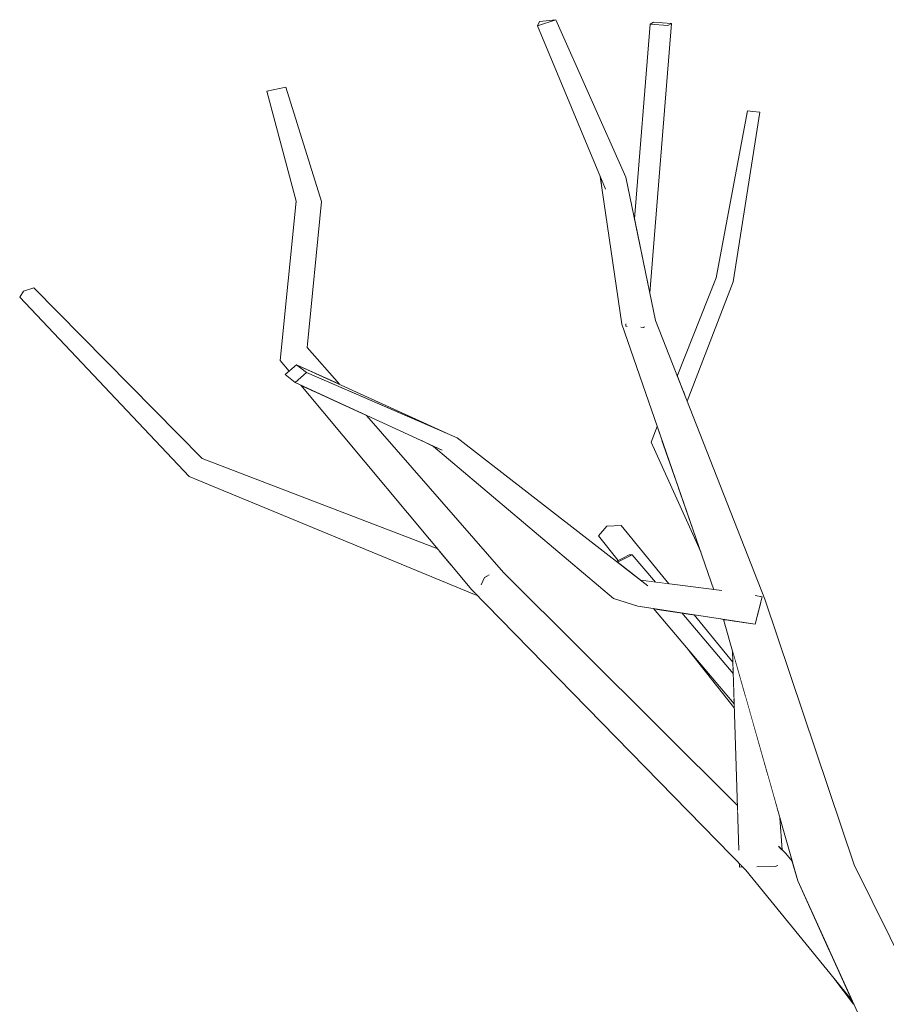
# Model space of a CAD drawing. Extents: x -289599 to -184549, y 66678 to 295474.
# Tile 234 of 256: x -264725 to -264539, y 71966 to 72177. Entities that reach past the tile are written whole.
import ezdxf

# ---------------------------------------------------------------- set-up
doc = ezdxf.new("R2010")
doc.units = 0
doc.header["$MEASUREMENT"] = 0
doc.linetypes.add('Wipeout_Contour', pattern=[1000, 0, -1000])
doc.layers.add('arch drzewa', color=8, linetype='Continuous')
doc.layers.add('arch drzewa_Nr_Pióra__4', color=8, linetype='Continuous', lineweight=9)

msp = doc.modelspace()

# ---------------------------------------------------------------- wipeouts: each hides what was drawn before it
at = {"color": 254, "linetype": 'Wipeout_Contour', "lineweight": 0, "ltscale": 1928585.363819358}
msp.add_wipeout([(-264545.85, 72228.65), (-264508.01, 72106.94), (-264514.14, 72139.21), (-264516.2, 72145), (-264533.78, 72190.84), (-264533.16, 72192.85)], dxfattribs=at).dxf.layer = 'arch drzewa'
at = {"color": 254, "linetype": 'Wipeout_Contour', "lineweight": 0, "ltscale": 1285973.231299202}
msp.add_wipeout([(-264589.57, 72176.46), (-264585.74, 72176.19), (-264584.99, 72176.62), (-264588.83, 72176.89)], dxfattribs=at).dxf.layer = 'arch drzewa'
at = {"color": 254, "linetype": 'Wipeout_Contour', "lineweight": 0, "ltscale": 1285866.738576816}
msp.add_wipeout([(-264573.48, 72121.76), (-264581.86, 72096.16), (-264581.64, 72095.59), (-264571.78, 72121.2)], dxfattribs=at).dxf.layer = 'arch drzewa'
at = {"color": 254, "linetype": 'Wipeout_Contour', "lineweight": 0, "ltscale": 1607747.326410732}
msp.add_wipeout([(-264668.91, 72104.32), (-264666.75, 72102.26), (-264665.42, 72103.42), (-264656.24, 72099.24), (-264663.13, 72107.14)], dxfattribs=at).dxf.layer = 'arch drzewa'
at = {"color": 254, "linetype": 'Wipeout_Contour', "lineweight": 0, "ltscale": 964408.483084}
msp.add_wipeout([(-264589.38, 72086.77), (-264583.21, 72076.28), (-264586.96, 72087.05)], dxfattribs=at).dxf.layer = 'arch drzewa'
at = {"color": 254, "linetype": 'Wipeout_Contour', "lineweight": 0, "ltscale": 2250289.513306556}
msp.add_wipeout([(-264595.78, 72068.94), (-264598.87, 72068.76), (-264593.49, 72062.67), (-264593.4, 72062.67), (-264591.19, 72060.07), (-264588.26, 72056.75), (-264585.55, 72056.4)], dxfattribs=at).dxf.layer = 'arch drzewa'
at = {"color": 254, "linetype": 'Wipeout_Contour', "lineweight": 0, "ltscale": 1285800.967151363}
msp.add_wipeout([(-264580.14, 72049.77), (-264582.4, 72050.12), (-264571.8, 72038.1), (-264571.84, 72039.6)], dxfattribs=at).dxf.layer = 'arch drzewa'
at = {"color": 254, "linetype": 'Wipeout_Contour', "lineweight": 0, "ltscale": 3214234.290307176}
msp.add_wipeout([(-264569.04, 71994.97), (-264550.95, 71977.34), (-264557.92, 71992.67), (-264559.12, 71996.91), (-264560.48, 71998.57), (-264562.12, 71997.88), (-264562.24, 71995.97), (-264562.76, 71995.77), (-264566.44, 71995.72), (-264566.68, 71995.97)], dxfattribs=at).dxf.layer = 'arch drzewa'

# ---------------------------------------------------------------- next in the draw order: wipeouts: each hides what was drawn before it
at = {"color": 254, "linetype": 'Wipeout_Contour', "lineweight": 0, "ltscale": 2571502.420604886}
msp.add_wipeout([(-264545.85, 72228.65), (-264551.48, 72228.61), (-264534.84, 72181.36), (-264532.77, 72179.03), (-264533.58, 72177.92), (-264533.61, 72177.88), (-264507.3, 72103.19), (-264508.01, 72106.94)], dxfattribs=at).dxf.layer = 'arch drzewa'
at = {"color": 254, "linetype": 'Wipeout_Contour', "lineweight": 0, "ltscale": 964402.507548}
msp.add_wipeout([(-264571.78, 72121.2), (-264566.06, 72157.6), (-264567.53, 72157.76)], dxfattribs=at).dxf.layer = 'arch drzewa'
at = {"color": 254, "linetype": 'Wipeout_Contour', "lineweight": 0, "ltscale": 964663.709836}
msp.add_wipeout([(-264663.13, 72107.14), (-264660.09, 72138.4), (-264665.48, 72138.54)], dxfattribs=at).dxf.layer = 'arch drzewa'
at = {"color": 254, "linetype": 'Wipeout_Contour', "lineweight": 0, "ltscale": 964402.999882}
msp.add_wipeout([(-264582.41, 72097.56), (-264581.86, 72096.16), (-264573.48, 72121.76)], dxfattribs=at).dxf.layer = 'arch drzewa'
at = {"color": 254, "linetype": 'Wipeout_Contour', "lineweight": 0, "ltscale": 964658.771061}
msp.add_wipeout([(-264666.75, 72102.26), (-264668.91, 72104.32), (-264667, 72102.03)], dxfattribs=at).dxf.layer = 'arch drzewa'
at = {"color": 254, "linetype": 'Wipeout_Contour', "lineweight": 0, "ltscale": 964420.776428}
msp.add_wipeout([(-264598.87, 72068.76), (-264593.9, 72062.65), (-264593.49, 72062.67)], dxfattribs=at).dxf.layer = 'arch drzewa'
at = {"color": 254, "linetype": 'Wipeout_Contour', "lineweight": 0, "ltscale": 964397.896512}
msp.add_wipeout([(-264588.26, 72056.75), (-264591.19, 72060.07), (-264588.39, 72056.77)], dxfattribs=at).dxf.layer = 'arch drzewa'
at = {"color": 254, "linetype": 'Wipeout_Contour', "lineweight": 0, "ltscale": 1285802.793316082}
msp.add_wipeout([(-264582.4, 72050.12), (-264582.8, 72050.18), (-264571.76, 72037.17), (-264571.8, 72038.1)], dxfattribs=at).dxf.layer = 'arch drzewa'
at = {"color": 254, "linetype": 'Wipeout_Contour', "lineweight": 0, "ltscale": 964273.101379}
msp.add_wipeout([(-264560.48, 71998.57), (-264562, 72000.09), (-264562.01, 71999.85)], dxfattribs=at).dxf.layer = 'arch drzewa'
at = {"color": 254, "linetype": 'Wipeout_Contour', "lineweight": 0, "ltscale": 964241.471685}
msp.add_wipeout([(-264569.04, 71994.97), (-264546.28, 71967.07), (-264550.95, 71977.34)], dxfattribs=at).dxf.layer = 'arch drzewa'

# ---------------------------------------------------------------- next in the draw order: wipeouts: each hides what was drawn before it
at = {"color": 254, "linetype": 'Wipeout_Contour', "lineweight": 0, "ltscale": 964663.754969}
msp.add_wipeout([(-264665.48, 72138.54), (-264668.91, 72104.32), (-264663.13, 72107.14)], dxfattribs=at).dxf.layer = 'arch drzewa'
at = {"color": 254, "linetype": 'Wipeout_Contour', "lineweight": 0, "ltscale": 1285873.108542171}
msp.add_wipeout([(-264575.42, 72122.05), (-264582.75, 72098.43), (-264582.41, 72097.56), (-264573.48, 72121.76)], dxfattribs=at).dxf.layer = 'arch drzewa'
at = {"color": 254, "linetype": 'Wipeout_Contour', "lineweight": 0, "ltscale": 1607373.737422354}
msp.add_wipeout([(-264600.65, 72066.7), (-264596.1, 72061.59), (-264594.04, 72062.65), (-264593.9, 72062.65), (-264598.87, 72068.76)], dxfattribs=at).dxf.layer = 'arch drzewa'
at = {"color": 254, "linetype": 'Wipeout_Contour', "lineweight": 0, "ltscale": 964338.236835}
msp.add_wipeout([(-264581.27, 72042.14), (-264571.52, 72029.79), (-264571.55, 72030.7)], dxfattribs=at).dxf.layer = 'arch drzewa'
at = {"color": 254, "linetype": 'Wipeout_Contour', "lineweight": 0, "ltscale": 964272.617274}
msp.add_wipeout([(-264562.12, 71997.88), (-264560.48, 71998.57), (-264562.01, 71999.85)], dxfattribs=at).dxf.layer = 'arch drzewa'
at = {"color": 254, "linetype": 'Wipeout_Contour', "lineweight": 0, "ltscale": 964210.173003}
msp.add_wipeout([(-264546.28, 71967.07), (-264550.37, 71972.09), (-264545.92, 71966.28)], dxfattribs=at).dxf.layer = 'arch drzewa'

# ---------------------------------------------------------------- next in the draw order: wipeouts: each hides what was drawn before it
at = {"color": 254, "linetype": 'Wipeout_Contour', "lineweight": 0, "ltscale": 964693.856334}
msp.add_wipeout([(-264660.09, 72138.4), (-264667.75, 72162.95), (-264671.79, 72162.07)], dxfattribs=at).dxf.layer = 'arch drzewa'
at = {"color": 254, "linetype": 'Wipeout_Contour', "lineweight": 0, "ltscale": 964400.134473}
msp.add_wipeout([(-264567.53, 72157.76), (-264573.48, 72121.76), (-264571.78, 72121.2)], dxfattribs=at).dxf.layer = 'arch drzewa'
at = {"color": 254, "linetype": 'Wipeout_Contour', "lineweight": 0, "ltscale": 964408.591479}
msp.add_wipeout([(-264575.42, 72122.05), (-264583.75, 72100.98), (-264582.75, 72098.43)], dxfattribs=at).dxf.layer = 'arch drzewa'
at = {"color": 254, "linetype": 'Wipeout_Contour', "lineweight": 0, "ltscale": 964426.422344}
msp.add_wipeout([(-264600.65, 72066.7), (-264596.46, 72061.4), (-264596.1, 72061.59)], dxfattribs=at).dxf.layer = 'arch drzewa'
at = {"color": 254, "linetype": 'Wipeout_Contour', "lineweight": 0, "ltscale": 1285811.026462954}
msp.add_wipeout([(-264588.88, 72051.12), (-264571.55, 72030.7), (-264571.58, 72031.5), (-264588.13, 72051)], dxfattribs=at).dxf.layer = 'arch drzewa'
at = {"color": 254, "linetype": 'Wipeout_Contour', "lineweight": 0, "ltscale": 1285703.112794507}
msp.add_wipeout([(-264562.45, 72008.62), (-264561.39, 71999.48), (-264561.26, 71999.35), (-264561.77, 72006.24)], dxfattribs=at).dxf.layer = 'arch drzewa'
at = {"color": 254, "linetype": 'Wipeout_Contour', "lineweight": 0, "ltscale": 2249748.26958941}
msp.add_wipeout([(-264551.89, 71994.47), (-264557.92, 71992.67), (-264540.9, 71963.14), (-264540.88, 71963.13), (-264540.88, 71963.1), (-264518.67, 71924.55), (-264517.68, 71926.41)], dxfattribs=at).dxf.layer = 'arch drzewa'

# ---------------------------------------------------------------- next in the draw order: wipeouts: each hides what was drawn before it
at = {"color": 254, "linetype": 'Wipeout_Contour', "lineweight": 0, "ltscale": 964685.555812}
msp.add_wipeout([(-264671.79, 72162.07), (-264665.48, 72138.54), (-264660.09, 72138.4)], dxfattribs=at).dxf.layer = 'arch drzewa'
at = {"color": 254, "linetype": 'Wipeout_Contour', "lineweight": 0, "ltscale": 964406.95077}
msp.add_wipeout([(-264573.48, 72121.76), (-264567.53, 72157.76), (-264568.67, 72157.87)], dxfattribs=at).dxf.layer = 'arch drzewa'
at = {"color": 254, "linetype": 'Wipeout_Contour', "lineweight": 0, "ltscale": 1285890.249218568}
msp.add_wipeout([(-264594.04, 72062.65), (-264596.78, 72061.24), (-264596.55, 72061.05), (-264593.4, 72062.67)], dxfattribs=at).dxf.layer = 'arch drzewa'
at = {"color": 254, "linetype": 'Wipeout_Contour', "lineweight": 0, "ltscale": 1285807.02646115}
msp.add_wipeout([(-264582.8, 72050.18), (-264588.13, 72051), (-264571.58, 72031.5), (-264571.76, 72037.17)], dxfattribs=at).dxf.layer = 'arch drzewa'
at = {"color": 254, "linetype": 'Wipeout_Contour', "lineweight": 0, "ltscale": 2249983.27173246}
msp.add_wipeout([(-264564.36, 72015.34), (-264562.76, 71995.77), (-264562.24, 71995.97), (-264562.01, 71999.85), (-264562, 72000.09), (-264561.39, 71999.48), (-264562.45, 72008.62)], dxfattribs=at).dxf.layer = 'arch drzewa'
at = {"color": 254, "linetype": 'Wipeout_Contour', "lineweight": 0, "ltscale": 1285613.787397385}
msp.add_wipeout([(-264557.92, 71992.67), (-264544.76, 71963.74), (-264544.33, 71964.16), (-264540.9, 71963.14)], dxfattribs=at).dxf.layer = 'arch drzewa'

# ---------------------------------------------------------------- next in the draw order: linework, layer by layer
at = {"layer": 'arch drzewa_Nr_Pióra__4', "linetype": 'Continuous'}
for p, q in [((-264667.75, 72162.95), (-264671.79, 72162.07)), ((-264665.48, 72138.54), (-264671.79, 72162.07)), ((-264660.09, 72138.4), (-264667.75, 72162.95)), ((-264566.06, 72157.6), (-264567.53, 72157.76)), ((-264663.13, 72107.14), (-264660.09, 72138.4))]:
    msp.add_line(p, q, dxfattribs=at)

# ---------------------------------------------------------------- next in the draw order: wipeouts: each hides what was drawn before it
at = {"color": 254, "linetype": 'Wipeout_Contour', "lineweight": 0, "ltscale": 964404.993559}
msp.add_wipeout([(-264568.67, 72157.87), (-264575.42, 72122.05), (-264573.48, 72121.76)], dxfattribs=at).dxf.layer = 'arch drzewa'
at = {"color": 254, "linetype": 'Wipeout_Contour', "lineweight": 0, "ltscale": 1607344.532663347}
msp.add_wipeout([(-264596.55, 72061.05), (-264591.55, 72057.17), (-264590.83, 72057.08), (-264588.39, 72056.77), (-264593.4, 72062.67)], dxfattribs=at).dxf.layer = 'arch drzewa'
at = {"color": 254, "linetype": 'Wipeout_Contour', "lineweight": 0, "ltscale": 1285547.735063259}
msp.add_wipeout([(-264545.8, 71996.13), (-264551.89, 71994.47), (-264515.54, 71930.42), (-264514.38, 71932.6)], dxfattribs=at).dxf.layer = 'arch drzewa'

# ---------------------------------------------------------------- next in the draw order: linework, layer by layer
at = {"layer": 'arch drzewa_Nr_Pióra__4', "linetype": 'Continuous'}
for p, q in [((-264575.42, 72122.05), (-264568.67, 72157.87)), ((-264571.78, 72121.2), (-264566.06, 72157.6)), ((-264567.53, 72157.76), (-264568.67, 72157.87))]:
    msp.add_line(p, q, dxfattribs=at)

# ---------------------------------------------------------------- next in the draw order: wipeouts: each hides what was drawn before it
at = {"color": 254, "linetype": 'Wipeout_Contour', "lineweight": 0, "ltscale": 964394.661389}
msp.add_wipeout([(-264589.38, 72086.77), (-264578.69, 72063.27), (-264583.21, 72076.28)], dxfattribs=at).dxf.layer = 'arch drzewa'
at = {"color": 254, "linetype": 'Wipeout_Contour', "lineweight": 0, "ltscale": 1285870.740824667}
msp.add_wipeout([(-264627.79, 72055.14), (-264570.78, 72007.23), (-264570.83, 72008.87), (-264621.05, 72058.85)], dxfattribs=at).dxf.layer = 'arch drzewa'
at = {"color": 254, "linetype": 'Wipeout_Contour', "lineweight": 0, "ltscale": 964141.125279}
msp.add_wipeout([(-264515.54, 71930.42), (-264551.89, 71994.47), (-264517.68, 71926.41)], dxfattribs=at).dxf.layer = 'arch drzewa'

# ---------------------------------------------------------------- next in the draw order: linework, layer by layer
at = {"layer": 'arch drzewa_Nr_Pióra__4', "linetype": 'Continuous'}
msp.add_line((-264545.92, 71966.28), (-264550.37, 71972.09), dxfattribs=at)

# ---------------------------------------------------------------- next in the draw order: wipeouts: each hides what was drawn before it
at = {"color": 254, "linetype": 'Wipeout_Contour', "lineweight": 0, "ltscale": 964576.936381}
msp.add_wipeout([(-264650.42, 72092.56), (-264662.25, 72097.99), (-264621.05, 72058.85)], dxfattribs=at).dxf.layer = 'arch drzewa'
at = {"color": 254, "linetype": 'Wipeout_Contour', "lineweight": 0, "ltscale": 964416.526962}
msp.add_wipeout([(-264589.38, 72086.77), (-264586.96, 72087.05), (-264588.04, 72090.16)], dxfattribs=at).dxf.layer = 'arch drzewa'
at = {"color": 254, "linetype": 'Wipeout_Contour', "lineweight": 0, "ltscale": 1607231.47505656}
msp.add_wipeout([(-264570.78, 72007.23), (-264627.79, 72055.14), (-264569.04, 71994.97), (-264566.68, 71995.97), (-264570.52, 71999.54)], dxfattribs=at).dxf.layer = 'arch drzewa'

# ---------------------------------------------------------------- next in the draw order: wipeouts: each hides what was drawn before it
at = {"color": 254, "linetype": 'Wipeout_Contour', "lineweight": 0, "ltscale": 1285865.293994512}
msp.add_wipeout([(-264595.66, 72112.09), (-264572.24, 72054.51), (-264572.09, 72054.48), (-264593.46, 72110.25)], dxfattribs=at).dxf.layer = 'arch drzewa'
at = {"color": 254, "linetype": 'Wipeout_Contour', "lineweight": 0, "ltscale": 3536610.084397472}
msp.add_wipeout([(-264662.25, 72097.99), (-264664.47, 72099.01), (-264627.79, 72055.14), (-264625.85, 72056.21), (-264625.8, 72056.3), (-264629.24, 72059.16), (-264629.83, 72059.57), (-264624.21, 72058.29), (-264625.8, 72056.3), (-264625.76, 72056.26), (-264621.05, 72058.85)], dxfattribs=at).dxf.layer = 'arch drzewa'
at = {"color": 254, "linetype": 'Wipeout_Contour', "lineweight": 0, "ltscale": 1285731.549917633}
msp.add_wipeout([(-264569.29, 72032.73), (-264562.76, 71995.77), (-264564.36, 72015.34), (-264566.45, 72022.72)], dxfattribs=at).dxf.layer = 'arch drzewa'

# ---------------------------------------------------------------- next in the draw order: wipeouts: each hides what was drawn before it
at = {"color": 254, "linetype": 'Wipeout_Contour', "lineweight": 0, "ltscale": 1607287.804921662}
msp.add_wipeout([(-264572.24, 72054.51), (-264595.66, 72112.09), (-264575.87, 72055.16), (-264574.24, 72054.95), (-264573.98, 72054.84)], dxfattribs=at).dxf.layer = 'arch drzewa'
at = {"color": 254, "linetype": 'Wipeout_Contour', "lineweight": 0, "ltscale": 1286155.519386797}
msp.add_wipeout([(-264687.53, 72081.89), (-264634.65, 72063.35), (-264635.14, 72063.94), (-264685.66, 72083.33)], dxfattribs=at).dxf.layer = 'arch drzewa'
at = {"color": 254, "linetype": 'Wipeout_Contour', "lineweight": 0, "ltscale": 964506.202743}
msp.add_wipeout([(-264629.83, 72059.57), (-264625.12, 72057.75), (-264624.21, 72058.29)], dxfattribs=at).dxf.layer = 'arch drzewa'
at = {"color": 254, "linetype": 'Wipeout_Contour', "lineweight": 0, "ltscale": 1928599.786308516}
msp.add_wipeout([(-264571.92, 72042), (-264570.52, 71999.54), (-264566.68, 71995.97), (-264566.44, 71995.72), (-264562.76, 71995.77), (-264569.29, 72032.73)], dxfattribs=at).dxf.layer = 'arch drzewa'

# ---------------------------------------------------------------- next in the draw order: wipeouts: each hides what was drawn before it
at = {"color": 254, "linetype": 'Wipeout_Contour', "lineweight": 0, "ltscale": 964786.343678}
msp.add_wipeout([(-264685.66, 72083.33), (-264721.75, 72119.92), (-264723.99, 72119.18)], dxfattribs=at).dxf.layer = 'arch drzewa'
at = {"color": 254, "linetype": 'Wipeout_Contour', "lineweight": 0, "ltscale": 964586.707664}
msp.add_wipeout([(-264687.53, 72081.89), (-264632.29, 72060.53), (-264634.65, 72063.35)], dxfattribs=at).dxf.layer = 'arch drzewa'
at = {"color": 254, "linetype": 'Wipeout_Contour', "lineweight": 0, "ltscale": 964510.72202}
msp.add_wipeout([(-264625.12, 72057.75), (-264629.83, 72059.57), (-264629.24, 72059.16)], dxfattribs=at).dxf.layer = 'arch drzewa'
at = {"color": 254, "linetype": 'Wipeout_Contour', "lineweight": 0, "ltscale": 964295.497697}
msp.add_wipeout([(-264569.73, 71995.68), (-264570.42, 71996.38), (-264570.39, 71995.67)], dxfattribs=at).dxf.layer = 'arch drzewa'

# ---------------------------------------------------------------- next in the draw order: wipeouts: each hides what was drawn before it
at = {"color": 254, "linetype": 'Wipeout_Contour', "lineweight": 0, "ltscale": 1286150.194618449}
msp.add_wipeout([(-264687.53, 72081.89), (-264688.48, 72079.45), (-264631.92, 72060.08), (-264632.29, 72060.53)], dxfattribs=at).dxf.layer = 'arch drzewa'
at = {"color": 254, "linetype": 'Wipeout_Contour', "lineweight": 0, "ltscale": 964506.62947}
msp.add_wipeout([(-264625.12, 72057.75), (-264629.24, 72059.16), (-264625.8, 72056.3)], dxfattribs=at).dxf.layer = 'arch drzewa'
at = {"color": 254, "linetype": 'Wipeout_Contour', "lineweight": 0, "ltscale": 1607198.532332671}
msp.add_wipeout([(-264573.48, 72048.73), (-264551.89, 71994.47), (-264569.7, 72048.16), (-264571.39, 72048.42), (-264571.58, 72048.44)], dxfattribs=at).dxf.layer = 'arch drzewa'

# ---------------------------------------------------------------- next in the draw order: wipeouts: each hides what was drawn before it
at = {"color": 254, "linetype": 'Wipeout_Contour', "lineweight": 0, "ltscale": 964744.408024}
msp.add_wipeout([(-264723.99, 72119.18), (-264687.53, 72081.89), (-264685.66, 72083.33)], dxfattribs=at).dxf.layer = 'arch drzewa'
at = {"color": 254, "linetype": 'Wipeout_Contour', "lineweight": 0, "ltscale": 1607581.253002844}
msp.add_wipeout([(-264631.92, 72060.08), (-264688.48, 72079.45), (-264626.92, 72053.97), (-264626.82, 72054.16), (-264627.79, 72055.14)], dxfattribs=at).dxf.layer = 'arch drzewa'
at = {"color": 254, "linetype": 'Wipeout_Contour', "lineweight": 0, "ltscale": 1285729.994338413}
msp.add_wipeout([(-264573.48, 72048.73), (-264573.85, 72048.79), (-264557.92, 71992.67), (-264551.89, 71994.47)], dxfattribs=at).dxf.layer = 'arch drzewa'

# ---------------------------------------------------------------- next in the draw order: linework, layer by layer
at = {"layer": 'arch drzewa_Nr_Pióra__4', "linetype": 'Continuous'}
for p, q in [((-264571.52, 72029.79), (-264581.27, 72042.14)), ((-264544.76, 71963.74), (-264557.92, 71992.67))]:
    msp.add_line(p, q, dxfattribs=at)

# ---------------------------------------------------------------- next in the draw order: wipeouts: each hides what was drawn before it
at = {"color": 254, "linetype": 'Wipeout_Contour', "lineweight": 0, "ltscale": 964790.228062}
msp.add_wipeout([(-264687.53, 72081.89), (-264723.99, 72119.18), (-264724.81, 72117.93)], dxfattribs=at).dxf.layer = 'arch drzewa'
at = {"color": 254, "linetype": 'Wipeout_Contour', "lineweight": 0, "ltscale": 964502.523687}
msp.add_wipeout([(-264625.8, 72056.3), (-264625.85, 72056.21), (-264625.76, 72056.26)], dxfattribs=at).dxf.layer = 'arch drzewa'
at = {"color": 254, "linetype": 'Wipeout_Contour', "lineweight": 0, "ltscale": 964503.912869}
msp.add_wipeout([(-264626.92, 72053.97), (-264626.74, 72054.07), (-264626.82, 72054.16)], dxfattribs=at).dxf.layer = 'arch drzewa'
at = {"color": 254, "linetype": 'Wipeout_Contour', "lineweight": 0, "ltscale": 1607176.955783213}
msp.add_wipeout([(-264567.07, 72047.75), (-264569.62, 72048.14), (-264545.8, 71996.13), (-264564.97, 72053.1), (-264565.91, 72052.28)], dxfattribs=at).dxf.layer = 'arch drzewa'
at = {"color": 254, "linetype": 'Wipeout_Contour', "lineweight": 0, "ltscale": 1285790.786263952}
msp.add_wipeout([(-264571.39, 72048.42), (-264574.41, 72048.88), (-264574.19, 72048.84), (-264571.58, 72048.44)], dxfattribs=at).dxf.layer = 'arch drzewa'

# ---------------------------------------------------------------- next in the draw order: linework, layer by layer
at = {"layer": 'arch drzewa_Nr_Pióra__4', "linetype": 'Continuous'}
msp.add_line((-264721.75, 72119.92), (-264723.99, 72119.18), dxfattribs=at)

# ---------------------------------------------------------------- next in the draw order: wipeouts: each hides what was drawn before it
at = {"color": 254, "linetype": 'Wipeout_Contour', "lineweight": 0, "ltscale": 964746.689768}
msp.add_wipeout([(-264724.81, 72117.93), (-264688.48, 72079.45), (-264687.53, 72081.89)], dxfattribs=at).dxf.layer = 'arch drzewa'
at = {"color": 254, "linetype": 'Wipeout_Contour', "lineweight": 0, "ltscale": 2250324.341114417}
msp.add_wipeout([(-264591.25, 72111.42), (-264593.46, 72110.25), (-264564.97, 72053.1), (-264588.43, 72112.92), (-264590.79, 72111.67), (-264590.8, 72111.5), (-264590.97, 72111.4)], dxfattribs=at).dxf.layer = 'arch drzewa'
at = {"color": 254, "linetype": 'Wipeout_Contour', "lineweight": 0, "ltscale": 964501.203655}
msp.add_wipeout([(-264625.12, 72057.75), (-264625.8, 72056.3), (-264624.21, 72058.29)], dxfattribs=at).dxf.layer = 'arch drzewa'
at = {"color": 254, "linetype": 'Wipeout_Contour', "lineweight": 0, "ltscale": 1285711.052407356}
msp.add_wipeout([(-264569.62, 72048.14), (-264569.7, 72048.16), (-264551.89, 71994.47), (-264545.8, 71996.13)], dxfattribs=at).dxf.layer = 'arch drzewa'

# ---------------------------------------------------------------- next in the draw order: linework, layer by layer
at = {"layer": 'arch drzewa_Nr_Pióra__4', "linetype": 'Continuous'}
for p, q in [((-264723.99, 72119.18), (-264724.81, 72117.93)), ((-264685.66, 72083.33), (-264721.75, 72119.92)), ((-264688.48, 72079.45), (-264724.81, 72117.93)), ((-264570.51, 71999.3), (-264571.92, 72042)), ((-264561.26, 71999.35), (-264561.77, 72006.24)), ((-264560.48, 71998.57), (-264562.04, 72000.12)), ((-264559.12, 71996.91), (-264560.48, 71998.57)), ((-264570.39, 71995.67), (-264570.42, 71996.38)), ((-264569.73, 71995.68), (-264570.39, 71995.67)), ((-264546.28, 71967.07), (-264569.04, 71994.97)), ((-264562.76, 71995.77), (-264566.68, 71995.72)), ((-264562.18, 71995.99), (-264562.76, 71995.77)), ((-264514.38, 71932.6), (-264545.8, 71996.13))]:
    msp.add_line(p, q, dxfattribs=at)

# ---------------------------------------------------------------- next in the draw order: wipeouts: each hides what was drawn before it
at = {"color": 254, "linetype": 'Wipeout_Contour', "lineweight": 0, "ltscale": 1928700.363930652}
msp.add_wipeout([(-264564.97, 72053.1), (-264593.46, 72110.25), (-264572.09, 72054.48), (-264566.96, 72053.87), (-264565.55, 72053.66), (-264565.91, 72052.28)], dxfattribs=at).dxf.layer = 'arch drzewa'

# ---------------------------------------------------------------- next in the draw order: linework, layer by layer
at = {"layer": 'arch drzewa_Nr_Pióra__4', "linetype": 'Continuous'}
for p, q in [((-264583.75, 72100.98), (-264575.42, 72122.05)), ((-264581.64, 72095.59), (-264571.78, 72121.2))]:
    msp.add_line(p, q, dxfattribs=at)

# ---------------------------------------------------------------- next in the draw order: wipeouts: each hides what was drawn before it
at = {"color": 254, "linetype": 'Wipeout_Contour', "lineweight": 0, "ltscale": 964476.34191}
msp.add_wipeout([(-264600.2, 72143.62), (-264593.46, 72110.25), (-264599.15, 72141.1)], dxfattribs=at).dxf.layer = 'arch drzewa'
at = {"color": 254, "linetype": 'Wipeout_Contour', "lineweight": 0, "ltscale": 1285834.847568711}
msp.add_wipeout([(-264591.55, 72057.17), (-264590.06, 72056.02), (-264573.98, 72054.84), (-264574.24, 72054.95)], dxfattribs=at).dxf.layer = 'arch drzewa'

# ---------------------------------------------------------------- next in the draw order: wipeouts: each hides what was drawn before it
at = {"color": 254, "linetype": 'Wipeout_Contour', "lineweight": 0, "ltscale": 964467.127496}
msp.add_wipeout([(-264594.79, 72143.64), (-264599.15, 72141.1), (-264588.43, 72112.92)], dxfattribs=at).dxf.layer = 'arch drzewa'
at = {"color": 254, "linetype": 'Wipeout_Contour', "lineweight": 0, "ltscale": 1928699.245716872}
msp.add_wipeout([(-264590.06, 72056.02), (-264565.55, 72053.66), (-264566.96, 72053.87), (-264572.09, 72054.48), (-264572.24, 72054.51), (-264573.98, 72054.84)], dxfattribs=at).dxf.layer = 'arch drzewa'

# ---------------------------------------------------------------- next in the draw order: wipeouts: each hides what was drawn before it
at = {"color": 254, "linetype": 'Wipeout_Contour', "lineweight": 0, "ltscale": 964526.40059}
msp.add_wipeout([(-264594.79, 72143.64), (-264609.79, 72177.38), (-264613.73, 72176.11)], dxfattribs=at).dxf.layer = 'arch drzewa'
at = {"color": 254, "linetype": 'Wipeout_Contour', "lineweight": 0, "ltscale": 2250381.800379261}
msp.add_wipeout([(-264588.43, 72112.92), (-264599.15, 72141.1), (-264593.46, 72110.25), (-264591.25, 72111.42), (-264591.45, 72111.44), (-264590.9, 72112.36), (-264590.79, 72111.67)], dxfattribs=at).dxf.layer = 'arch drzewa'
at = {"color": 254, "linetype": 'Wipeout_Contour', "lineweight": 0, "ltscale": 964374.703457}
msp.add_wipeout([(-264590.06, 72056.02), (-264592.19, 72051.63), (-264565.55, 72053.66)], dxfattribs=at).dxf.layer = 'arch drzewa'

# ---------------------------------------------------------------- next in the draw order: wipeouts: each hides what was drawn before it
at = {"color": 254, "linetype": 'Wipeout_Contour', "lineweight": 0, "ltscale": 1285946.54652509}
msp.add_wipeout([(-264590.17, 72121.32), (-264589.66, 72118.85), (-264584.99, 72176.62), (-264585.74, 72176.19)], dxfattribs=at).dxf.layer = 'arch drzewa'
at = {"color": 254, "linetype": 'Wipeout_Contour', "lineweight": 0, "ltscale": 964507.429779}
msp.add_wipeout([(-264613.73, 72176.11), (-264599.15, 72141.1), (-264594.79, 72143.64)], dxfattribs=at).dxf.layer = 'arch drzewa'
at = {"color": 254, "linetype": 'Wipeout_Contour', "lineweight": 0, "ltscale": 964452.969675}
msp.add_wipeout([(-264594.81, 72111.67), (-264594.55, 72111.65), (-264594.77, 72112.17)], dxfattribs=at).dxf.layer = 'arch drzewa'
at = {"color": 254, "linetype": 'Wipeout_Contour', "lineweight": 0, "ltscale": 1285923.054289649}
msp.add_wipeout([(-264590.9, 72112.36), (-264590.97, 72111.4), (-264590.8, 72111.5), (-264590.79, 72111.67)], dxfattribs=at).dxf.layer = 'arch drzewa'
at = {"color": 254, "linetype": 'Wipeout_Contour', "lineweight": 0, "ltscale": 964351.261585}
msp.add_wipeout([(-264565.55, 72053.66), (-264592.19, 72051.63), (-264567.07, 72047.75)], dxfattribs=at).dxf.layer = 'arch drzewa'

# ---------------------------------------------------------------- next in the draw order: linework, layer by layer
at = {"layer": 'arch drzewa_Nr_Pióra__4', "linetype": 'Continuous'}
for p, q in [((-264595.66, 72112.09), (-264600.28, 72143.81)), ((-264564.97, 72053.1), (-264588.43, 72112.92)), ((-264594.81, 72111.67), (-264594.77, 72112.22)), ((-264594.52, 72111.65), (-264594.81, 72111.67)), ((-264567.04, 72053.89), (-264565.55, 72053.66)), ((-264565.55, 72053.66), (-264567.07, 72047.75)), ((-264545.8, 71996.13), (-264564.97, 72053.1)), ((-264571.55, 72030.7), (-264588.88, 72051.12)), ((-264571.76, 72037.17), (-264582.8, 72050.18)), ((-264571.84, 72039.6), (-264580.14, 72049.77)), ((-264574.19, 72048.84), (-264574.41, 72048.88)), ((-264571.51, 72048.43), (-264574.19, 72048.84)), ((-264557.92, 71992.67), (-264573.85, 72048.79)), ((-264567.07, 72047.75), (-264567.94, 72047.88))]:
    msp.add_line(p, q, dxfattribs=at)

# ---------------------------------------------------------------- next in the draw order: wipeouts: each hides what was drawn before it
at = {"color": 254, "linetype": 'Wipeout_Contour', "lineweight": 0, "ltscale": 964552.481071}
msp.add_wipeout([(-264613.73, 72176.11), (-264609.79, 72177.38), (-264613.33, 72177.05)], dxfattribs=at).dxf.layer = 'arch drzewa'
at = {"color": 254, "linetype": 'Wipeout_Contour', "lineweight": 0, "ltscale": 1285958.015022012}
msp.add_wipeout([(-264592.95, 72134.74), (-264590.17, 72121.32), (-264585.74, 72176.19), (-264589.57, 72176.46)], dxfattribs=at).dxf.layer = 'arch drzewa'
at = {"color": 254, "linetype": 'Wipeout_Contour', "lineweight": 0, "ltscale": 964443.116209}
msp.add_wipeout([(-264590.9, 72112.36), (-264591.45, 72111.44), (-264590.97, 72111.4)], dxfattribs=at).dxf.layer = 'arch drzewa'
at = {"color": 254, "linetype": 'Wipeout_Contour', "lineweight": 0, "ltscale": 964501.036017}
msp.add_wipeout([(-264592.19, 72051.63), (-264634.2, 72085.11), (-264636.04, 72085.9)], dxfattribs=at).dxf.layer = 'arch drzewa'

# ---------------------------------------------------------------- next in the draw order: linework, layer by layer
at = {"layer": 'arch drzewa_Nr_Pióra__4', "linetype": 'Continuous'}
for p, q in [((-264609.79, 72177.38), (-264613.73, 72176.11)), ((-264613.73, 72176.11), (-264613.33, 72177.05)), ((-264613.33, 72177.05), (-264609.79, 72177.38)), ((-264594.79, 72143.64), (-264609.79, 72177.38)), ((-264592.95, 72134.74), (-264589.57, 72176.46)), ((-264589.66, 72118.85), (-264584.99, 72176.62)), ((-264589.57, 72176.46), (-264588.83, 72176.89)), ((-264585.74, 72176.19), (-264589.57, 72176.46)), ((-264588.83, 72176.89), (-264584.99, 72176.62)), ((-264584.99, 72176.62), (-264585.74, 72176.19)), ((-264599.15, 72141.1), (-264613.73, 72176.11)), ((-264588.43, 72112.92), (-264594.79, 72143.64)), ((-264590.97, 72111.4), (-264591.53, 72111.44)), ((-264590.77, 72111.52), (-264590.97, 72111.4))]:
    msp.add_line(p, q, dxfattribs=at)

# ---------------------------------------------------------------- next in the draw order: wipeouts: each hides what was drawn before it
at = {"color": 254, "linetype": 'Wipeout_Contour', "lineweight": 0, "ltscale": 964458.13032}
msp.add_wipeout([(-264636.04, 72085.9), (-264597.45, 72053.27), (-264592.19, 72051.63)], dxfattribs=at).dxf.layer = 'arch drzewa'

# ---------------------------------------------------------------- next in the draw order: wipeouts: each hides what was drawn before it
at = {"color": 254, "linetype": 'Wipeout_Contour', "lineweight": 0, "ltscale": 964495.616871}
msp.add_wipeout([(-264590.06, 72056.02), (-264630.96, 72087.77), (-264634.2, 72085.11)], dxfattribs=at).dxf.layer = 'arch drzewa'

# ---------------------------------------------------------------- next in the draw order: linework, layer by layer
at = {"layer": 'arch drzewa_Nr_Pióra__4', "linetype": 'Continuous'}
msp.add_line((-264589.38, 72086.77), (-264588.04, 72090.16), dxfattribs=at)

# ---------------------------------------------------------------- next in the draw order: wipeouts: each hides what was drawn before it
at = {"color": 254, "linetype": 'Wipeout_Contour', "lineweight": 0, "ltscale": 964615.232415}
msp.add_wipeout([(-264665.42, 72103.42), (-264663.3, 72101.72), (-264633.37, 72088.8)], dxfattribs=at).dxf.layer = 'arch drzewa'
at = {"color": 254, "linetype": 'Wipeout_Contour', "lineweight": 0, "ltscale": 964449.764927}
msp.add_wipeout([(-264634.2, 72085.11), (-264592.19, 72051.63), (-264590.06, 72056.02)], dxfattribs=at).dxf.layer = 'arch drzewa'

# ---------------------------------------------------------------- next in the draw order: linework, layer by layer
at = {"layer": 'arch drzewa_Nr_Pióra__4', "linetype": 'Continuous'}
for p, q in [((-264575.87, 72055.16), (-264595.66, 72112.09)), ((-264578.69, 72063.27), (-264589.38, 72086.77)), ((-264635.14, 72063.94), (-264685.66, 72083.33)), ((-264626.92, 72053.97), (-264688.48, 72079.45)), ((-264598.87, 72068.76), (-264600.65, 72066.7)), ((-264595.78, 72068.94), (-264598.87, 72068.76)), ((-264585.55, 72056.4), (-264595.78, 72068.94)), ((-264596.46, 72061.4), (-264600.65, 72066.7)), ((-264596.78, 72061.24), (-264594.04, 72062.65)), ((-264593.4, 72062.67), (-264596.55, 72061.05)), ((-264594.04, 72062.65), (-264593.4, 72062.67)), ((-264588.39, 72056.77), (-264593.4, 72062.67)), ((-264624.13, 72058.34), (-264625.12, 72057.75)), ((-264570.83, 72008.87), (-264621.05, 72058.85)), ((-264625.12, 72057.75), (-264625.85, 72056.21)), ((-264574.22, 72054.95), (-264591.55, 72057.17)), ((-264569.04, 71994.97), (-264627.79, 72055.14)), ((-264626.82, 72054.16), (-264626.92, 72053.97)), ((-264626.92, 72053.97), (-264626.74, 72054.07)), ((-264592.19, 72051.63), (-264597.45, 72053.27)), ((-264567.07, 72047.75), (-264592.19, 72051.63))]:
    msp.add_line(p, q, dxfattribs=at)

# ---------------------------------------------------------------- next in the draw order: wipeouts: each hides what was drawn before it
at = {"color": 254, "linetype": 'Wipeout_Contour', "lineweight": 0, "ltscale": 964555.191204}
msp.add_wipeout([(-264638.62, 72087.14), (-264636.04, 72085.9), (-264634.2, 72085.11)], dxfattribs=at).dxf.layer = 'arch drzewa'

# ---------------------------------------------------------------- next in the draw order: wipeouts: each hides what was drawn before it
at = {"color": 254, "linetype": 'Wipeout_Contour', "lineweight": 0, "ltscale": 964611.987107}
msp.add_wipeout([(-264630.96, 72087.77), (-264663.3, 72101.72), (-264665.73, 72099.59)], dxfattribs=at).dxf.layer = 'arch drzewa'

# ---------------------------------------------------------------- next in the draw order: wipeouts: each hides what was drawn before it
at = {"color": 254, "linetype": 'Wipeout_Contour', "lineweight": 0, "ltscale": 964580.335015}
msp.add_wipeout([(-264665.73, 72099.59), (-264634.2, 72085.11), (-264630.96, 72087.77)], dxfattribs=at).dxf.layer = 'arch drzewa'

# ---------------------------------------------------------------- next in the draw order: linework, layer by layer
at = {"layer": 'arch drzewa_Nr_Pióra__4', "linetype": 'Continuous'}
for p, q in [((-264621.05, 72058.85), (-264650.42, 72092.56)), ((-264590.06, 72056.02), (-264630.96, 72087.77)), ((-264636.04, 72085.9), (-264638.62, 72087.14)), ((-264597.45, 72053.27), (-264636.04, 72085.9))]:
    msp.add_line(p, q, dxfattribs=at)

# ---------------------------------------------------------------- next in the draw order: wipeouts: each hides what was drawn before it
at = {"color": 254, "linetype": 'Wipeout_Contour', "lineweight": 0, "ltscale": 1286202.302769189}
msp.add_wipeout([(-264665.73, 72099.59), (-264663.3, 72101.72), (-264665.42, 72103.42), (-264667.85, 72101.29)], dxfattribs=at).dxf.layer = 'arch drzewa'

# ---------------------------------------------------------------- next in the draw order: linework, layer by layer
at = {"layer": 'arch drzewa_Nr_Pióra__4', "linetype": 'Continuous'}
for p, q in [((-264668.91, 72104.32), (-264665.48, 72138.54)), ((-264656.24, 72099.24), (-264663.13, 72107.14)), ((-264667, 72102.03), (-264668.91, 72104.32)), ((-264667.85, 72101.29), (-264665.42, 72103.42)), ((-264665.42, 72103.42), (-264663.3, 72101.72)), ((-264633.37, 72088.8), (-264665.42, 72103.42)), ((-264665.73, 72099.59), (-264667.85, 72101.29)), ((-264667.79, 72101.27), (-264667.85, 72101.29)), ((-264667.79, 72101.26), (-264667.79, 72101.27)), ((-264663.3, 72101.72), (-264665.73, 72099.59)), ((-264630.96, 72087.77), (-264663.3, 72101.72)), ((-264634.2, 72085.11), (-264665.73, 72099.59)), ((-264627.79, 72055.14), (-264664.47, 72099.01))]:
    msp.add_line(p, q, dxfattribs=at)

doc.saveas('drawing.dxf')
